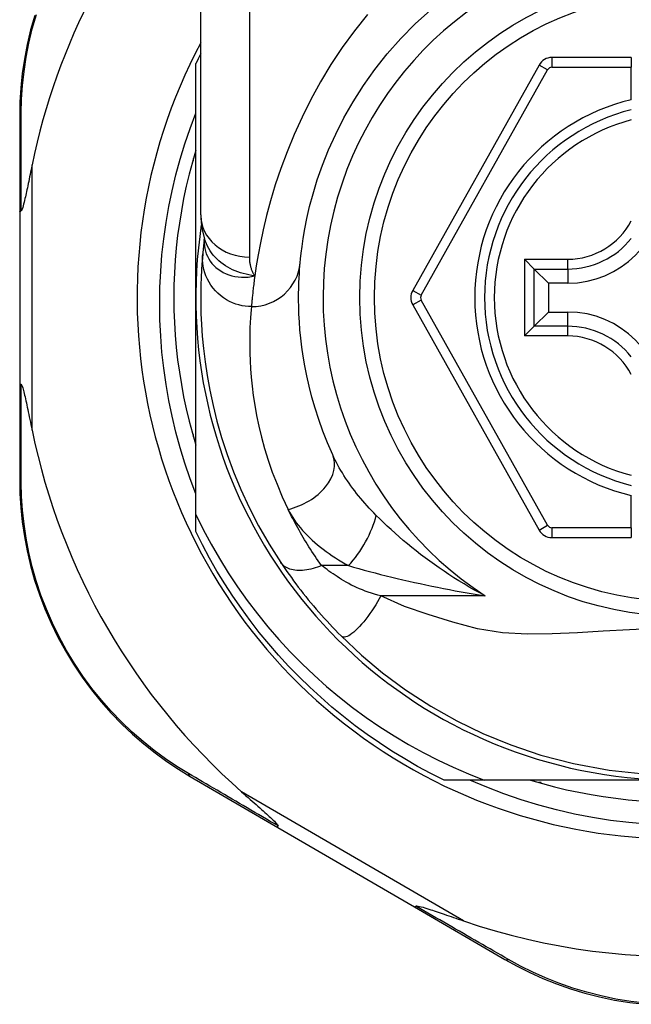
# Model space of a CAD drawing. Header units: inches. Extents: x 19 to 626, y 56 to 294.
# Tile 149 of 256: x 117.082 to 117.574, y 195.996 to 196.788. Entities that reach past the tile are written whole.
import ezdxf

# ---------------------------------------------------------------- set-up
doc = ezdxf.new("R2010")
doc.units = ezdxf.units.IN
doc.header["$MEASUREMENT"] = 0
doc.layers.add('Visible Edges(ANSI)', color=7, linetype='Continuous', lineweight=25)
doc.layers.add('Visible Tangent Edges(ANSI)', color=7, linetype='Continuous', lineweight=25)

msp = doc.modelspace()

# ---------------------------------------------------------------- linework, layer by layer
at = {"layer": 'Visible Edges(ANSI)'}
for p, q in [((117.22758, 196.63086), (117.22758, 196.86812)), ((117.57404, 196.75742), (117.51009, 196.75742)), ((117.57404, 196.75742), (117.57404, 196.74955)), ((117.22364, 196.56442), (117.22364, 196.75251)), ((117.49979, 196.75139), (117.39815, 196.57021)), ((117.57404, 196.72347), (117.57404, 196.74955)), ((117.08191, 196.71053), (117.08191, 196.63348)), ((117.22167, 196.67442), (117.22167, 196.67634)), ((117.22113, 196.67442), (117.22167, 196.67442)), ((117.08191, 196.63348), (117.08191, 196.49537)), ((117.23051, 196.61173), (117.2305, 196.61168)), ((117.49592, 196.58742), (117.48808, 196.59526)), ((117.49592, 196.58742), (117.50735, 196.57599)), ((117.52285, 196.57599), (117.50735, 196.57599)), ((117.50735, 196.57599), (117.50735, 196.55286)), ((117.22364, 196.39013), (117.22364, 196.56442)), ((117.39815, 196.55864), (117.49978, 196.37763)), ((117.49592, 196.54143), (117.50735, 196.55286)), ((117.50735, 196.55286), (117.52285, 196.55286)), ((117.48808, 196.53359), (117.49592, 196.54143)), ((117.08191, 196.49537), (117.08191, 196.41794)), ((117.22167, 196.45442), (117.22113, 196.45442)), ((117.22167, 196.45251), (117.22167, 196.45442)), ((117.57404, 196.37947), (117.57404, 196.40538)), ((117.22364, 196.37634), (117.22364, 196.39013)), ((117.57404, 196.37947), (117.57404, 196.3716)), ((117.51008, 196.3716), (117.57404, 196.3716)), ((117.21908, 196.17963), (117.28974, 196.13858)), ((117.45553, 196.17663), (117.42335, 196.17663)), ((117.61144, 196.17663), (117.45553, 196.17663)), ((117.50144, 196.17466), (117.49953, 196.17466)), ((117.50144, 196.17412), (117.50144, 196.17466)), ((117.28974, 196.13858), (117.39964, 196.07475)), ((117.39964, 196.07475), (117.47238, 196.03249))]:
    msp.add_line(p, q, dxfattribs=at)
at = {"layer": 'Visible Edges(ANSI)', "flags": 128}
for points in [[(117.30761, 196.59245), (117.30792, 196.59568), (117.3084, 196.60005), (117.3091, 196.60552), (117.31006, 196.61207), (117.31134, 196.61962), (117.31304, 196.62814), (117.31522, 196.63759), (117.31796, 196.64791), (117.32139, 196.65903), (117.32555, 196.67082), (117.33048, 196.68314), (117.33621, 196.69586), (117.34276, 196.70883), (117.35016, 196.72191), (117.35845, 196.73498), (117.36764, 196.74787), (117.3777, 196.76045), (117.38856, 196.77264), (117.40017, 196.78435), (117.41247, 196.79553)], [(117.094, 196.79126), (117.09069, 196.77953), (117.08793, 196.76779), (117.0857, 196.75609), (117.08401, 196.74447), (117.08283, 196.73296), (117.08213, 196.72163), (117.08191, 196.71053)], [(117.22364, 196.40664), (117.21904, 196.41888), (117.21482, 196.43127), (117.21099, 196.44377), (117.20756, 196.45638), (117.20453, 196.46907), (117.20189, 196.48184), (117.19966, 196.49469), (117.19783, 196.50759), (117.19641, 196.52055), (117.19538, 196.53354), (117.19477, 196.54657), (117.19456, 196.55962), (117.19476, 196.57269), (117.19537, 196.58576), (117.1964, 196.5988), (117.19783, 196.61179), (117.19966, 196.62472), (117.2019, 196.63757), (117.20453, 196.65033), (117.20757, 196.66301), (117.211, 196.67558), (117.21482, 196.68804), (117.21904, 196.70038), (117.22364, 196.71259)], [(117.22364, 196.68298), (117.22083, 196.67335), (117.21826, 196.66366), (117.21592, 196.65391), (117.21383, 196.64411), (117.21198, 196.63426), (117.21038, 196.62436), (117.20902, 196.61443), (117.20791, 196.60446), (117.20704, 196.59447), (117.20642, 196.58447), (117.20605, 196.57445), (117.20593, 196.56442), (117.20605, 196.5544), (117.20642, 196.54438), (117.20704, 196.53437), (117.20791, 196.52439), (117.20902, 196.51442), (117.21038, 196.50449), (117.21198, 196.49459), (117.21383, 196.48474), (117.21592, 196.47494), (117.21826, 196.46518), (117.22083, 196.4555), (117.22364, 196.44587)], [(117.09191, 196.67109), (117.0915, 196.66909), (117.09109, 196.66712), (117.0907, 196.66518), (117.0903, 196.66327), (117.08992, 196.6614), (117.08954, 196.65957), (117.08917, 196.65779), (117.0888, 196.65605), (117.08845, 196.65435), (117.0881, 196.65271), (117.08776, 196.65112), (117.08743, 196.64959), (117.08712, 196.64813), (117.08681, 196.64672), (117.08651, 196.64538), (117.08619, 196.644), (117.08585, 196.64254), (117.08549, 196.64103), (117.08511, 196.63954), (117.08473, 196.63813), (117.08434, 196.63684), (117.08393, 196.63563), (117.08349, 196.63464), (117.08298, 196.63408)], [(117.08191, 196.63348), (117.08191, 196.63351), (117.08192, 196.63353), (117.08193, 196.63356), (117.08194, 196.63359), (117.08196, 196.63361), (117.08198, 196.63364), (117.082, 196.63366), (117.08203, 196.63369), (117.08206, 196.63371), (117.0821, 196.63374), (117.08214, 196.63377), (117.08218, 196.63379), (117.08223, 196.63382), (117.08228, 196.63384), (117.08233, 196.63387), (117.08239, 196.63389), (117.08245, 196.63392), (117.08252, 196.63394), (117.08259, 196.63396), (117.08266, 196.63399), (117.08273, 196.63401), (117.08281, 196.63404), (117.0829, 196.63406), (117.08298, 196.63408)], [(117.22758, 196.63086), (117.22828, 196.62131), (117.2306, 196.61143)], [(117.2305, 196.61168), (117.23042, 196.61102), (117.23034, 196.61038), (117.23026, 196.60975), (117.23019, 196.60913), (117.23012, 196.60853), (117.23005, 196.60794), (117.22999, 196.60736), (117.22993, 196.6068), (117.22986, 196.60625), (117.22981, 196.60572), (117.22975, 196.6052), (117.2297, 196.60469), (117.22965, 196.60419), (117.2296, 196.60371), (117.22955, 196.60325), (117.2295, 196.6028), (117.22946, 196.60236), (117.22942, 196.60193), (117.22938, 196.60152), (117.22934, 196.60113), (117.2293, 196.60074), (117.22927, 196.60037), (117.22923, 196.60002), (117.2292, 196.59968)], [(117.2292, 196.59968), (117.22888, 196.59596), (117.22854, 196.59158), (117.22822, 196.58655), (117.22793, 196.58087), (117.22771, 196.57454), (117.22759, 196.56758), (117.2276, 196.55998), (117.22779, 196.55177), (117.22818, 196.54294), (117.22883, 196.5335), (117.22977, 196.52348), (117.23106, 196.51288), (117.23273, 196.50172), (117.23486, 196.49003), (117.23748, 196.47782), (117.24065, 196.46512), (117.24442, 196.45197), (117.24885, 196.43842), (117.25399, 196.42449), (117.25991, 196.41024), (117.26662, 196.39575), (117.2742, 196.38107), (117.28266, 196.3663), (117.29206, 196.35149)], [(117.33376, 196.43796), (117.32957, 196.44761), (117.32581, 196.45712), (117.32248, 196.46645), (117.31954, 196.47558), (117.31698, 196.48448), (117.31477, 196.49312), (117.31288, 196.50148), (117.3113, 196.50954), (117.30998, 196.51728), (117.30891, 196.52471), (117.30806, 196.53182), (117.30741, 196.5386), (117.30693, 196.54505), (117.3066, 196.55115), (117.30641, 196.55691), (117.30633, 196.56231), (117.30633, 196.56736), (117.3064, 196.57204), (117.30654, 196.57637), (117.30672, 196.58033), (117.30693, 196.58392), (117.30716, 196.58714), (117.30739, 196.58998), (117.30761, 196.59245)], [(117.08191, 196.49537), (117.08191, 196.49534), (117.08192, 196.49532), (117.08193, 196.49529), (117.08194, 196.49526), (117.08196, 196.49524), (117.08198, 196.49521), (117.082, 196.49519), (117.08203, 196.49516), (117.08206, 196.49513), (117.0821, 196.49511), (117.08214, 196.49508), (117.08218, 196.49506), (117.08223, 196.49503), (117.08228, 196.49501), (117.08233, 196.49498), (117.08239, 196.49496), (117.08245, 196.49493), (117.08252, 196.49491), (117.08259, 196.49488), (117.08266, 196.49486), (117.08273, 196.49484), (117.08281, 196.49481), (117.0829, 196.49479), (117.08298, 196.49477)], [(117.08298, 196.49477), (117.08339, 196.49437), (117.08375, 196.49366), (117.08407, 196.49283), (117.08439, 196.49187), (117.08469, 196.49087), (117.08498, 196.4898), (117.08528, 196.48864), (117.0856, 196.48737), (117.08592, 196.48601), (117.08626, 196.48457), (117.0866, 196.48305), (117.08696, 196.48145), (117.08732, 196.4798), (117.08768, 196.47809), (117.08806, 196.47632), (117.08845, 196.47448), (117.08885, 196.47257), (117.08926, 196.47061), (117.08968, 196.46859), (117.09011, 196.46651), (117.09055, 196.46439), (117.09099, 196.46222), (117.09145, 196.46001), (117.09191, 196.45776)], [(117.08191, 196.41794), (117.08213, 196.40686), (117.08282, 196.39557), (117.084, 196.38409), (117.08568, 196.3725), (117.0879, 196.36083), (117.09064, 196.34912), (117.09394, 196.33742), (117.09779, 196.32575), (117.10221, 196.31417), (117.10719, 196.30272), (117.11271, 196.29146), (117.11873, 196.28043), (117.12524, 196.26968), (117.13221, 196.25925), (117.1396, 196.24921), (117.14741, 196.23958), (117.15557, 196.23041), (117.16404, 196.22171), (117.17278, 196.21347), (117.18175, 196.20572), (117.1909, 196.19845), (117.2002, 196.19167), (117.20961, 196.1854), (117.21908, 196.17963)], [(117.22364, 196.39013), (117.22961, 196.37809), (117.23596, 196.36624), (117.24268, 196.35461), (117.24976, 196.34319), (117.25721, 196.332), (117.26501, 196.32104), (117.27317, 196.31032), (117.28167, 196.29986), (117.29051, 196.28967), (117.29966, 196.27977), (117.30911, 196.27018), (117.31886, 196.2609), (117.32889, 196.25194), (117.33921, 196.24331), (117.34979, 196.23501), (117.36064, 196.22705), (117.37175, 196.21944), (117.3831, 196.21219), (117.39469, 196.20529), (117.4065, 196.19877), (117.41849, 196.19264), (117.43067, 196.1869), (117.44302, 196.18157), (117.45553, 196.17663)], [(117.42335, 196.17663), (117.41264, 196.18201), (117.40208, 196.18769), (117.39168, 196.19366), (117.38145, 196.19991), (117.3714, 196.20645), (117.36154, 196.21327), (117.35187, 196.22035), (117.3424, 196.2277), (117.33314, 196.23532), (117.32409, 196.24319), (117.31527, 196.2513), (117.30667, 196.25966), (117.29832, 196.26826), (117.2902, 196.27708), (117.28233, 196.28613), (117.27472, 196.29539), (117.26736, 196.30486), (117.26028, 196.31453), (117.25346, 196.32439), (117.24693, 196.33444), (117.24067, 196.34467), (117.2347, 196.35507), (117.22902, 196.36563), (117.22364, 196.37634)], [(117.29206, 196.35149), (117.29364, 196.34912), (117.29528, 196.34672), (117.29697, 196.34429), (117.29871, 196.34183), (117.30049, 196.33935), (117.30231, 196.33685), (117.30418, 196.33433), (117.30609, 196.33181), (117.30804, 196.32927), (117.31003, 196.32672), (117.31206, 196.32417), (117.31413, 196.32162), (117.31621, 196.31909), (117.31833, 196.31657), (117.32046, 196.31407), (117.32262, 196.31158), (117.32479, 196.30912), (117.32698, 196.30668), (117.3292, 196.30426), (117.33142, 196.30186), (117.33367, 196.29949), (117.33592, 196.29714), (117.33819, 196.29483), (117.34047, 196.29253)], [(117.34047, 196.29253), (117.35692, 196.27706), (117.37389, 196.26286), (117.39245, 196.24916), (117.4128, 196.23596), (117.43351, 196.22429), (117.45467, 196.21403), (117.47702, 196.20486), (117.50116, 196.19675), (117.52747, 196.18986), (117.55608, 196.18458), (117.58666, 196.18137)], [(117.58672, 196.14119), (117.57197, 196.14247), (117.5573, 196.14427), (117.54272, 196.14657), (117.52823, 196.14938), (117.51387, 196.15269), (117.49963, 196.1565), (117.48553, 196.1608), (117.47158, 196.16559), (117.4578, 196.17087), (117.4442, 196.17663)], [(117.49289, 196.17663), (117.50251, 196.17382), (117.5122, 196.17124), (117.52195, 196.16891), (117.53175, 196.16682), (117.54161, 196.16497), (117.5515, 196.16337), (117.56144, 196.16201), (117.5714, 196.16089), (117.58139, 196.16003)], [(117.26049, 196.16714), (117.26223, 196.16561), (117.26395, 196.1641), (117.26564, 196.16261), (117.26731, 196.16114), (117.26894, 196.15971), (117.27053, 196.1583), (117.27209, 196.15693), (117.2736, 196.1556), (117.27506, 196.1543), (117.27648, 196.15305), (117.27784, 196.15184), (117.27914, 196.15067), (117.28039, 196.14955), (117.28156, 196.14849), (117.28267, 196.14748), (117.28371, 196.14652), (117.28476, 196.14554), (117.28582, 196.14454), (117.28685, 196.14354), (117.28779, 196.14258), (117.28861, 196.1417), (117.28924, 196.14093), (117.28966, 196.1403), (117.2898, 196.13978)], [(117.28974, 196.13858), (117.28972, 196.1386), (117.28971, 196.13861), (117.28969, 196.13863), (117.28967, 196.13866), (117.28966, 196.13868), (117.28965, 196.13871), (117.28964, 196.13875), (117.28964, 196.13878), (117.28963, 196.13882), (117.28963, 196.13887), (117.28963, 196.13891), (117.28963, 196.13896), (117.28963, 196.13901), (117.28964, 196.13907), (117.28965, 196.13912), (117.28966, 196.13918), (117.28967, 196.13925), (117.28968, 196.13932), (117.28969, 196.13939), (117.28971, 196.13946), (117.28973, 196.13953), (117.28975, 196.13961), (117.28977, 196.13969), (117.2898, 196.13978)], [(117.39964, 196.07475), (117.39966, 196.07474), (117.39968, 196.07473), (117.39971, 196.07473), (117.39974, 196.07473), (117.39976, 196.07473), (117.3998, 196.07474), (117.39983, 196.07475), (117.39986, 196.07476), (117.3999, 196.07477), (117.39994, 196.07479), (117.39998, 196.07481), (117.40002, 196.07484), (117.40006, 196.07487), (117.40011, 196.0749), (117.40015, 196.07493), (117.4002, 196.07497), (117.40025, 196.07501), (117.4003, 196.07506), (117.40036, 196.07511), (117.40041, 196.07516), (117.40047, 196.07521), (117.40053, 196.07527), (117.40059, 196.07533), (117.40065, 196.07539)], [(117.40065, 196.07539), (117.40139, 196.07553), (117.40245, 196.0754), (117.40369, 196.07513), (117.40502, 196.07479), (117.40645, 196.07438), (117.40797, 196.07393), (117.40953, 196.07344), (117.4111, 196.07294), (117.41264, 196.07244), (117.41409, 196.07196), (117.4155, 196.07149), (117.41697, 196.071), (117.41851, 196.07048), (117.42012, 196.06993), (117.42178, 196.06937), (117.4235, 196.06878), (117.42527, 196.06818), (117.42709, 196.06755), (117.42896, 196.06691), (117.43088, 196.06625), (117.43284, 196.06558), (117.43483, 196.0649), (117.43687, 196.0642), (117.43893, 196.06349)], [(117.47238, 196.03249), (117.48212, 196.0271), (117.49229, 196.022), (117.50286, 196.01723), (117.5138, 196.01285), (117.52507, 196.00889), (117.53664, 196.00538), (117.54849, 196.00235), (117.5606, 195.99982), (117.57293, 195.99784), (117.58541, 195.99642)]]:
    msp.add_lwpolyline(points, dxfattribs=at)
at = {"layer": 'Visible Edges(ANSI)'}
msp.add_circle((117.61144, 196.56442), 0.25591, dxfattribs=at)
for centre, radius, start, end in [((117.61058, 196.56442), 0.52953, 136.3272, 168.3795), ((117.61144, 196.56442), 0.43504, 151.92751, 28.07249), ((117.61144, 196.56442), 0.431, 152.95157, 154.12615), ((117.51009, 196.74561), 0.01181, 90, 150.70877), ((117.61144, 196.56442), 0.15551, 103.91643, 256.08357), ((117.52285, 196.65301), 0.07702, 270, 0), ((117.61144, 196.56442), 0.3878, 171.33391, 340.21195), ((117.40845, 196.56443), 0.01181, 150.70877, 209.31319), ((117.52285, 196.47584), 0.07702, 0, 90), ((117.61058, 196.56442), 0.52953, 191.6205, 228.6133), ((117.51008, 196.38341), 0.01181, 209.31319, 270), ((117.61058, 196.56442), 0.52953, 251.08535, 297.06854)]:
    msp.add_arc(centre, radius, start, end, dxfattribs=at)
at = {"layer": 'Visible Tangent Edges(ANSI)'}
for p, q in [((117.26695, 196.86812), (117.26695, 196.59696)), ((117.51009, 196.75742), (117.51009, 196.74955)), ((117.40501, 196.56635), (117.50665, 196.74754)), ((117.50665, 196.74754), (117.49979, 196.75139)), ((117.51009, 196.74955), (117.57404, 196.74955)), ((117.09191, 196.45776), (117.09191, 196.67109)), ((117.48808, 196.59526), (117.52285, 196.59526)), ((117.48808, 196.59526), (117.48808, 196.53359)), ((117.52285, 196.58742), (117.52285, 196.59526)), ((117.49592, 196.58742), (117.52285, 196.58742)), ((117.49592, 196.54143), (117.49592, 196.58742)), ((117.52285, 196.58742), (117.52285, 196.57599)), ((117.39815, 196.57021), (117.40501, 196.56635)), ((117.40501, 196.5625), (117.39815, 196.55864)), ((117.50665, 196.38148), (117.40501, 196.5625)), ((117.52285, 196.54143), (117.52285, 196.55286)), ((117.52285, 196.54143), (117.49592, 196.54143)), ((117.52285, 196.53359), (117.52285, 196.54143)), ((117.52285, 196.53359), (117.48808, 196.53359)), ((117.49978, 196.37763), (117.50665, 196.38148)), ((117.51008, 196.37947), (117.51008, 196.3716)), ((117.57404, 196.37947), (117.51008, 196.37947)), ((117.34648, 196.34902), (117.32481, 196.34902)), ((117.45648, 196.32472), (117.37254, 196.32472)), ((117.43893, 196.06349), (117.26049, 196.16714))]:
    msp.add_line(p, q, dxfattribs=at)
at = {"layer": 'Visible Tangent Edges(ANSI)', "flags": 128}
for points in [[(117.08324, 196.71297), (117.08351, 196.72384), (117.08422, 196.73492), (117.08542, 196.74618), (117.08712, 196.75756), (117.08933, 196.76901), (117.09206, 196.78049), (117.09532, 196.79197)], [(117.36167, 196.79196), (117.35125, 196.77892), (117.34145, 196.7655), (117.33231, 196.75176), (117.32387, 196.73778), (117.31614, 196.72367), (117.30911, 196.70955), (117.30276, 196.69551), (117.29707, 196.68167), (117.29201, 196.66812), (117.28758, 196.65498), (117.28374, 196.64234), (117.28049, 196.63032), (117.27778, 196.61901), (117.27555, 196.60847), (117.27372, 196.59875), (117.27225, 196.58988), (117.27109, 196.58189)], [(117.08298, 196.63408), (117.08299, 196.63752), (117.083, 196.64095), (117.08301, 196.64436), (117.08301, 196.64776), (117.08302, 196.65116), (117.08303, 196.65454), (117.08304, 196.6579), (117.08305, 196.66126), (117.08306, 196.6646), (117.08307, 196.66793), (117.08308, 196.67125), (117.08309, 196.67455), (117.08311, 196.67783), (117.08312, 196.68111), (117.08313, 196.68436), (117.08314, 196.68761), (117.08315, 196.69083), (117.08316, 196.69405), (117.08318, 196.69724), (117.08319, 196.70042), (117.0832, 196.70358), (117.08322, 196.70673), (117.08323, 196.70986), (117.08324, 196.71297)], [(117.2304, 196.6104), (117.23037, 196.60822), (117.23053, 196.60604), (117.23087, 196.60387), (117.23139, 196.60174), (117.23209, 196.59966), (117.23296, 196.59763), (117.23401, 196.59567), (117.23523, 196.59378), (117.23662, 196.59198), (117.23816, 196.59028), (117.23984, 196.58869), (117.24167, 196.58722), (117.24363, 196.58588), (117.24572, 196.58468), (117.24792, 196.58362), (117.25023, 196.58272), (117.25263, 196.58198), (117.25511, 196.58141), (117.25766, 196.58102), (117.26027, 196.5808), (117.26293, 196.58078), (117.26563, 196.58095), (117.26835, 196.58132), (117.27109, 196.58189)], [(117.2305, 196.61168), (117.23049, 196.61165), (117.23049, 196.61161), (117.23049, 196.61157), (117.23048, 196.61153), (117.23048, 196.61149), (117.23047, 196.61145), (117.23047, 196.61141), (117.23047, 196.61136), (117.23046, 196.61132), (117.23046, 196.61127), (117.23045, 196.61122), (117.23045, 196.61117), (117.23045, 196.61111), (117.23044, 196.61106), (117.23044, 196.611), (117.23043, 196.61094), (117.23043, 196.61088), (117.23043, 196.61082), (117.23042, 196.61075), (117.23042, 196.61069), (117.23041, 196.61062), (117.23041, 196.61055), (117.23041, 196.61048), (117.2304, 196.6104)], [(117.27109, 196.58189), (117.2687, 196.58225), (117.26636, 196.58267), (117.26405, 196.58317), (117.26179, 196.58375), (117.25958, 196.58441), (117.25742, 196.58514), (117.25531, 196.58596), (117.25325, 196.58685), (117.25125, 196.58784), (117.2493, 196.58891), (117.24741, 196.59007), (117.24559, 196.59132), (117.24385, 196.59264), (117.24218, 196.59404), (117.2406, 196.59551), (117.2391, 196.59705), (117.23769, 196.59866), (117.23637, 196.60033), (117.23515, 196.60206), (117.23403, 196.60385), (117.23301, 196.60569), (117.2321, 196.60757), (117.23129, 196.60948), (117.2306, 196.61143)], [(117.26841, 196.5572), (117.26595, 196.55728), (117.26344, 196.55752), (117.2609, 196.55793), (117.25833, 196.55852), (117.25576, 196.55929), (117.2532, 196.56025), (117.25067, 196.56141), (117.24821, 196.56275), (117.24582, 196.56429), (117.24353, 196.566), (117.24136, 196.56788), (117.23934, 196.56993), (117.23746, 196.57211), (117.23577, 196.57441), (117.23425, 196.57682), (117.23293, 196.57931), (117.2318, 196.58186), (117.23087, 196.58445), (117.23013, 196.58705), (117.22959, 196.58965), (117.22924, 196.59223), (117.22906, 196.59477), (117.22906, 196.59726), (117.2292, 196.59968)], [(117.27109, 196.58189), (117.27074, 196.58244), (117.27042, 196.583), (117.2701, 196.58357), (117.2698, 196.58414), (117.26952, 196.58472), (117.26925, 196.58531), (117.269, 196.58591), (117.26876, 196.58651), (117.26854, 196.58712), (117.26833, 196.58773), (117.26813, 196.58835), (117.26796, 196.58898), (117.26779, 196.58962), (117.26764, 196.59026), (117.26751, 196.5909), (117.26739, 196.59156), (117.26729, 196.59222), (117.2672, 196.59288), (117.26712, 196.59355), (117.26706, 196.59422), (117.26701, 196.5949), (117.26698, 196.59558), (117.26696, 196.59627), (117.26695, 196.59696)], [(117.27109, 196.58189), (117.27089, 196.58043), (117.2707, 196.57901), (117.27053, 196.57762), (117.27036, 196.57627), (117.27019, 196.57495), (117.27004, 196.57367), (117.2699, 196.57243), (117.26976, 196.57122), (117.26963, 196.57006), (117.26951, 196.56893), (117.26939, 196.56784), (117.26928, 196.56679), (117.26918, 196.56577), (117.26908, 196.5648), (117.26899, 196.56386), (117.26891, 196.56297), (117.26883, 196.56211), (117.26875, 196.56129), (117.26868, 196.56051), (117.26862, 196.55977), (117.26856, 196.55907), (117.2685, 196.5584), (117.26845, 196.55778), (117.26841, 196.5572)], [(117.26841, 196.5572), (117.26816, 196.5546), (117.2679, 196.55159), (117.26764, 196.5482), (117.2674, 196.54441), (117.2672, 196.54023), (117.26704, 196.53567), (117.26696, 196.53072), (117.26696, 196.5254), (117.26705, 196.5197), (117.26727, 196.51362), (117.26764, 196.50718), (117.26818, 196.50038), (117.26891, 196.49322), (117.26987, 196.48572), (117.27108, 196.47788), (117.27257, 196.46971), (117.27436, 196.46121), (117.27649, 196.45239), (117.27898, 196.44327), (117.28188, 196.43388), (117.28519, 196.42425), (117.28896, 196.4144), (117.2932, 196.40436), (117.29793, 196.39418)], [(117.08324, 196.41549), (117.08323, 196.41861), (117.08322, 196.42176), (117.0832, 196.42492), (117.08319, 196.4281), (117.08318, 196.43129), (117.08317, 196.4345), (117.08315, 196.43773), (117.08314, 196.44097), (117.08313, 196.44423), (117.08312, 196.4475), (117.08311, 196.45079), (117.0831, 196.4541), (117.08308, 196.45741), (117.08307, 196.46075), (117.08306, 196.46409), (117.08305, 196.46745), (117.08304, 196.47082), (117.08303, 196.47421), (117.08302, 196.4776), (117.08301, 196.48101), (117.08301, 196.48443), (117.083, 196.48787), (117.08299, 196.49131), (117.08298, 196.49477)], [(117.36878, 196.38941), (117.3669, 196.39132), (117.36506, 196.39324), (117.36324, 196.39517), (117.36146, 196.39713), (117.3597, 196.3991), (117.35798, 196.40108), (117.3563, 196.40307), (117.35465, 196.40507), (117.35304, 196.40709), (117.35147, 196.40911), (117.34993, 196.41113), (117.34844, 196.41317), (117.34698, 196.41521), (117.34556, 196.41727), (117.34418, 196.41933), (117.34284, 196.42139), (117.34154, 196.42347), (117.34029, 196.42555), (117.33908, 196.42762), (117.33791, 196.4297), (117.3368, 196.43178), (117.33573, 196.43384), (117.33472, 196.43591), (117.33376, 196.43796)], [(117.21765, 196.182), (117.2084, 196.18768), (117.19922, 196.19385), (117.19014, 196.20052), (117.1812, 196.20766), (117.17244, 196.21528), (117.1639, 196.22336), (117.15562, 196.2319), (117.14765, 196.2409), (117.14002, 196.25033), (117.13278, 196.26018), (117.12597, 196.27039), (117.1196, 196.28092), (117.1137, 196.29172), (117.10829, 196.30274), (117.1034, 196.31395), (117.09905, 196.32528), (117.09526, 196.3367), (117.09201, 196.34815), (117.0893, 196.3596), (117.0871, 196.37102), (117.08541, 196.38237), (117.08422, 196.3936), (117.08351, 196.40465), (117.08324, 196.41549)], [(117.32481, 196.34902), (117.32347, 196.35092), (117.32214, 196.35283), (117.32083, 196.35473), (117.31955, 196.35663), (117.3183, 196.35851), (117.31706, 196.3604), (117.31584, 196.36228), (117.31464, 196.36417), (117.31346, 196.36606), (117.3123, 196.36795), (117.31115, 196.36984), (117.31003, 196.37173), (117.30892, 196.37362), (117.30783, 196.3755), (117.30675, 196.37739), (117.3057, 196.37927), (117.30467, 196.38115), (117.30365, 196.38302), (117.30265, 196.38489), (117.30167, 196.38676), (117.30071, 196.38862), (117.29977, 196.39047), (117.29884, 196.39233), (117.29793, 196.39418)], [(117.29793, 196.39418), (117.29904, 196.39202), (117.30025, 196.38988), (117.30157, 196.38775), (117.30298, 196.38563), (117.30449, 196.38353), (117.30608, 196.38146), (117.30777, 196.3794), (117.30953, 196.37737), (117.31137, 196.37536), (117.31328, 196.37339), (117.31526, 196.37144), (117.31731, 196.36953), (117.31942, 196.36764), (117.3216, 196.36578), (117.32384, 196.36395), (117.32614, 196.36216), (117.3285, 196.36039), (117.33092, 196.35866), (117.33339, 196.35696), (117.33592, 196.35529), (117.33849, 196.35367), (117.34111, 196.35208), (117.34377, 196.35053), (117.34648, 196.34902)], [(117.45648, 196.32472), (117.45214, 196.32703), (117.44786, 196.3294), (117.44363, 196.33181), (117.43946, 196.33426), (117.43534, 196.33676), (117.43128, 196.3393), (117.42728, 196.34188), (117.42333, 196.3445), (117.41945, 196.34715), (117.41563, 196.34983), (117.41187, 196.35254), (117.40817, 196.35527), (117.40453, 196.35803), (117.40096, 196.36082), (117.39744, 196.36363), (117.39399, 196.36646), (117.39059, 196.36931), (117.38726, 196.37217), (117.384, 196.37505), (117.3808, 196.37793), (117.37768, 196.38081), (117.37463, 196.38369), (117.37166, 196.38656), (117.36878, 196.38941)], [(117.32481, 196.34902), (117.32313, 196.34836), (117.32144, 196.34774), (117.31973, 196.34718), (117.31801, 196.34668), (117.31629, 196.34624), (117.31457, 196.34587), (117.31287, 196.34557), (117.31119, 196.34533), (117.30954, 196.34518), (117.30792, 196.3451), (117.30635, 196.34509), (117.30482, 196.34517), (117.30335, 196.34532), (117.30194, 196.34555), (117.30059, 196.34585), (117.29932, 196.34623), (117.29812, 196.34668), (117.29701, 196.34719), (117.29597, 196.34777), (117.29502, 196.34841), (117.29415, 196.34911), (117.29336, 196.34986), (117.29267, 196.35065), (117.29206, 196.35149)], [(117.37254, 196.32472), (117.36997, 196.3254), (117.36742, 196.32613), (117.36491, 196.3269), (117.36243, 196.32771), (117.36001, 196.32857), (117.35763, 196.32946), (117.3553, 196.3304), (117.35304, 196.33138), (117.35084, 196.33239), (117.3487, 196.33344), (117.34665, 196.33452), (117.34467, 196.33563), (117.34277, 196.33676), (117.34095, 196.33791), (117.33916, 196.33905), (117.33741, 196.34019), (117.3357, 196.34133), (117.33402, 196.34246), (117.33238, 196.34358), (117.33078, 196.34469), (117.32922, 196.34579), (117.32771, 196.34689), (117.32624, 196.34796), (117.32481, 196.34902)], [(117.34648, 196.34902), (117.35061, 196.34783), (117.35482, 196.34665), (117.35909, 196.34547), (117.36343, 196.3443), (117.36781, 196.34315), (117.37224, 196.34201), (117.37671, 196.34088), (117.38122, 196.33977), (117.38575, 196.33869), (117.39031, 196.33761), (117.39489, 196.33656), (117.39949, 196.33553), (117.40412, 196.33452), (117.40878, 196.33353), (117.41347, 196.33255), (117.41817, 196.3316), (117.4229, 196.33066), (117.42765, 196.32975), (117.43242, 196.32885), (117.4372, 196.32798), (117.442, 196.32713), (117.44681, 196.32631), (117.45164, 196.3255), (117.45648, 196.32472)], [(117.37254, 196.32472), (117.37122, 196.32235), (117.36982, 196.31996), (117.36836, 196.31756), (117.36684, 196.31515), (117.36527, 196.31277), (117.36366, 196.31043), (117.36202, 196.30816), (117.36036, 196.30596), (117.35869, 196.30386), (117.35703, 196.30189), (117.35538, 196.30006), (117.35377, 196.29838), (117.35221, 196.29687), (117.3507, 196.29554), (117.34926, 196.2944), (117.34789, 196.29345), (117.34662, 196.2927), (117.34544, 196.29214), (117.34435, 196.29178), (117.34337, 196.2916), (117.34249, 196.2916), (117.34172, 196.29176), (117.34104, 196.29208), (117.34047, 196.29253)], [(117.59423, 196.2984), (117.57254, 196.29751), (117.55132, 196.29631), (117.53065, 196.29508), (117.51039, 196.29414), (117.49041, 196.29393), (117.4705, 196.29501), (117.45038, 196.29811), (117.43034, 196.3037), (117.41071, 196.30964), (117.39147, 196.31608), (117.37254, 196.32472)], [(117.2898, 196.13978), (117.28665, 196.14162), (117.28351, 196.14345), (117.28038, 196.14528), (117.27726, 196.1471), (117.27415, 196.14891), (117.27106, 196.15072), (117.26798, 196.15252), (117.26491, 196.15432), (117.26185, 196.15611), (117.2588, 196.15789), (117.25577, 196.15966), (117.25275, 196.16143), (117.24974, 196.16319), (117.24675, 196.16494), (117.24377, 196.16669), (117.24081, 196.16842), (117.23786, 196.17015), (117.23492, 196.17187), (117.232, 196.17358), (117.2291, 196.17528), (117.22621, 196.17697), (117.22334, 196.17866), (117.22049, 196.18033), (117.21765, 196.182)], [(117.47519, 196.03241), (117.47226, 196.0341), (117.46931, 196.03579), (117.46635, 196.0375), (117.46337, 196.03921), (117.46037, 196.04094), (117.45736, 196.04267), (117.45433, 196.04442), (117.45128, 196.04617), (117.44822, 196.04793), (117.44514, 196.04971), (117.44205, 196.05149), (117.43894, 196.05328), (117.43582, 196.05508), (117.43269, 196.05689), (117.42954, 196.05871), (117.42638, 196.06053), (117.4232, 196.06236), (117.42001, 196.0642), (117.41681, 196.06605), (117.4136, 196.0679), (117.41038, 196.06976), (117.40715, 196.07163), (117.4039, 196.07351), (117.40065, 196.07539)], [(117.58594, 195.99738), (117.57371, 195.99876), (117.56164, 196.00068), (117.54979, 196.00314), (117.53818, 196.00608), (117.52684, 196.00949), (117.51579, 196.01333), (117.50507, 196.01759), (117.49471, 196.02222), (117.48474, 196.02717), (117.47519, 196.03241)]]:
    msp.add_lwpolyline(points, dxfattribs=at)
at = {"layer": 'Visible Tangent Edges(ANSI)'}
msp.add_circle((117.61144, 196.56442), 0.24409, dxfattribs=at)
for centre, radius, start, end in [((117.61144, 196.56442), 0.28543, 302.8812, 237.1188), ((117.51009, 196.74561), 0.00394, 90, 150.70877), ((117.61144, 196.56442), 0.16339, 103.23324, 256.76676), ((117.61144, 196.56442), 0.14764, 104.67485, 255.32515), ((117.52285, 196.65301), 0.05775, 270, 332.41478), ((117.52285, 196.65301), 0.06559, 270, 321.29033), ((117.40845, 196.56443), 0.00394, 150.70877, 209.31319), ((117.52285, 196.47584), 0.06559, 38.70967, 90), ((117.52285, 196.47584), 0.05775, 27.58522, 90), ((117.51008, 196.38341), 0.00394, 209.31319, 270)]:
    msp.add_arc(centre, radius, start, end, dxfattribs=at)
for centre, major_axis, ratio, start_param, end_param in [((117.09191, 196.71053), (-0.01, 0), 0.489692, 5.761173, 6.283185), ((117.26695, 196.63086), (-0.03937, 0), 0.860915, 0, 1.570796), ((117.03409, 196.62444), (0.19646, -0.01245), 0.394768, 6.26267, 6.279105), ((117.26841, 196.59606), (0.0392, -0.00362), 0.987056, 4.803178, 6.283185), ((117.29793, 196.42164), (0.03583, 0.01632), 0.663135, 4.419079, 6.283185), ((117.09191, 196.41794), (-0.01, 0), 0.490597, 0, 0.522348), ((117.34648, 196.37333), (-0.01985, -0.034), 0.367954, 1.008544, 2.26339), ((117.2241, 196.18828), (-0.00502, -0.00865), 0.487239, 5.762078, 6.283185), ((117.47741, 196.04114), (-0.00502, -0.00865), 0.492909, 0, 0.523212)]:
    msp.add_ellipse(centre, major_axis=major_axis, ratio=ratio, start_param=start_param, end_param=end_param, dxfattribs=at)

doc.saveas('drawing.dxf')
